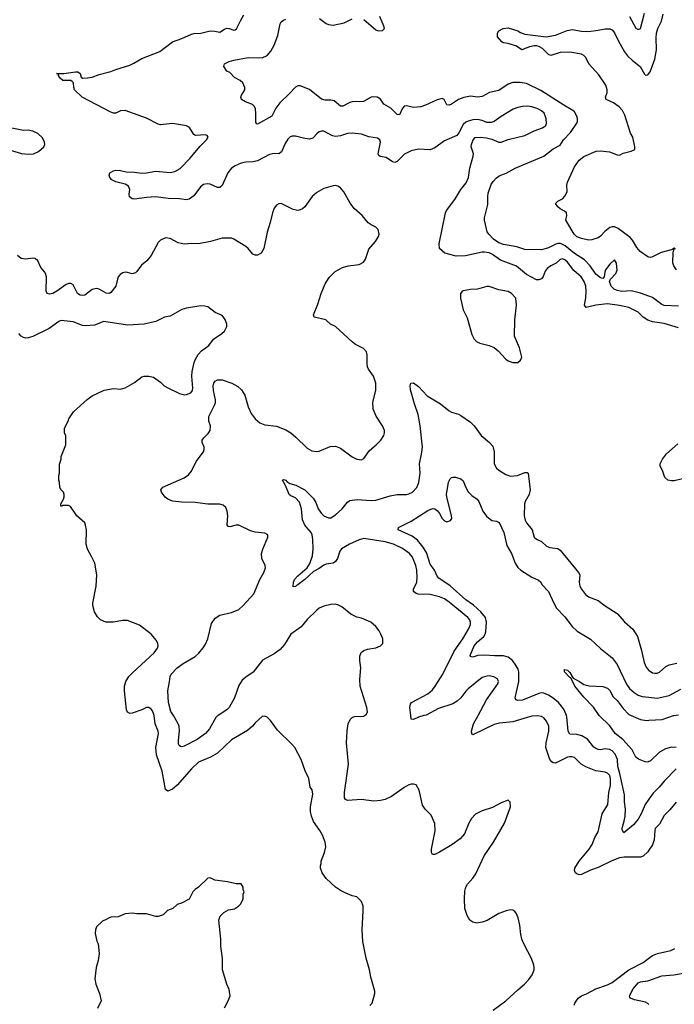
# Model space of a CAD drawing. Header units: inches. Extents: x 1934316 to 2140091, y 524953 to 667329.
# Tile 35 of 256: x 1974678 to 1980215, y 537559 to 545884. Entities that reach past the tile are written whole.
import ezdxf

# ---------------------------------------------------------------- set-up
doc = ezdxf.new("R2010")
doc.units = ezdxf.units.IN
doc.header["$MEASUREMENT"] = 0
for name, color, linetype in [('B9573', 7, 'Continuous'), ('B9574', 7, 'Continuous'), ('B9583', 7, 'Continuous'), ('B9584', 7, 'Continuous')]:
    doc.layers.add(name, color=color, linetype=linetype)

msp = doc.modelspace()

# ---------------------------------------------------------------- linework, layer by layer
at = {"layer": 'B9573', "color": 5}
for points, elevation in [([(1977638, 537550), (1977658, 537570), (1977682, 537650), (1977682, 537670), (1977647.6, 537787.6), (1977637, 537850), (1977609.6, 537950), (1977579.6, 538090), (1977574, 538190), (1977584, 538350), (1977582, 538390), (1977568, 538430), (1977530, 538468), (1977490, 538478), (1977430, 538502), (1977390, 538522), (1977349.4, 538549.4), (1977270, 538622), (1977235.3, 538670), (1977222, 538710), (1977222, 538730), (1977228.7, 538750), (1977228.7, 538770), (1977256.4, 538843.6), (1977268, 538890), (1977262, 538930), (1977239, 538990), (1977217.2, 539030), (1977164, 539104), (1977145.1, 539150), (1977137.6, 539190), (1977137.6, 539230), (1977157, 539337), (1977152, 539372), (1977136, 539396), (1977122.7, 539470), (1977092.1, 539532.1), (1977057.2, 539630), (1977004, 539730), (1976980.2, 539760.2), (1976858, 539878), (1976798, 539958), (1976770, 539988), (1976750, 539995.3), (1976730, 539994), (1976670, 539939), (1976648.2, 539911.8), (1976604.4, 539875.6), (1976470, 539796.3), (1976350, 539681.7), (1976291.7, 539648.3), (1976190, 539606), (1976130, 539551.1), (1976010, 539413), (1975970, 539378.7), (1975930, 539362), (1975910, 539375.3), (1975883.5, 539530), (1975834.2, 539670), (1975829.8, 539730.2), (1975851.1, 539850), (1975847.8, 539870), (1975823, 539930), (1975813.9, 540000)], 340), ([(1976354.5, 540000), (1976336.6, 539983.4), (1976282.8, 539890), (1976250.1, 539849.9), (1976180.3, 539799.7), (1976070, 539740.9), (1976050, 539735.8), (1976038.9, 539738.9), (1976026.8, 539746.8), (1976021.2, 539761.2), (1976019.8, 539790), (1976029.1, 539870.9), (1976027.3, 539910), (1976016.6, 539936.6), (1975977.4, 540000)], 320), ([(1978682.7, 537510), (1978790, 537588.9), (1978890, 537682.3), (1978948, 537730), (1978984.7, 537770), (1979013.3, 537810), (1979029.6, 537850), (1979029.6, 537870), (1979027.6, 537890), (1979005.6, 537945.6), (1978944.2, 538064.2), (1978925.6, 538110), (1978915.6, 538150), (1978907, 538230), (1978894.5, 538290), (1978878, 538330), (1978865.4, 538345.4), (1978850, 538356), (1978830, 538359.5), (1978791.3, 538350), (1978730, 538328), (1978632, 538268), (1978590, 538252.6), (1978545.2, 538245.2), (1978510, 538252.7), (1978486.4, 538270), (1978461.5, 538310), (1978443.2, 538370), (1978439.4, 538450), (1978443.5, 538516.5), (1978450.9, 538550), (1978464.1, 538575.9), (1978510, 538625.3), (1978536.9, 538663.1), (1978606.1, 538813.9), (1978685.1, 538930), (1978779, 539090), (1978828, 539230), (1978827.3, 539267.3), (1978810, 539286), (1978750, 539262), (1978677.5, 539222.5), (1978590, 539194.5), (1978534.2, 539165.8), (1978500.5, 539130), (1978475.5, 539090), (1978438.9, 539001.1), (1978402.5, 538957.5), (1978333.3, 538906.7), (1978230, 538845.1), (1978190, 538826.6), (1978170, 538825.2), (1978162, 538842), (1978161.6, 538870), (1978192.5, 539027.5), (1978188.1, 539088.1), (1978159.4, 539159.4), (1978107, 539210), (1978083.9, 539243.9), (1978055.8, 539370), (1978030, 539414.5), (1978010, 539421.6), (1977990, 539421.3), (1977970, 539414.7), (1977930, 539392.8), (1977822.4, 539317.6), (1977770, 539292.5), (1977730, 539282), (1977670, 539276.5), (1977570, 539289.8), (1977450, 539282), (1977432.4, 539292.4), (1977425.3, 539305.3), (1977424.5, 539350), (1977459.8, 539590), (1977443.1, 539770), (1977447.6, 539872.4), (1977457.4, 539930), (1977472.6, 539967.4), (1977490, 539985.5), (1977510, 539992.7), (1977590, 539996.3), (1977595.1, 540000)], 320), ([(1978097.3, 540000), (1978052, 539988), (1978010, 539968.6), (1977990, 539969.6), (1977986, 540000)], 280), ([(1980000, 538863), (1979990, 538848.2), (1979950, 538812.2), (1979930, 538804.6), (1979790, 538802.3), (1979750, 538796.6), (1979687.3, 538772.7), (1979570, 538714.8), (1979506.2, 538693.8), (1979430, 538656.4), (1979410, 538654.7), (1979390, 538661.6), (1979379.5, 538670), (1979369.6, 538690), (1979373.3, 538710), (1979410.7, 538770), (1979495, 538870), (1979519, 538910), (1979543.7, 538970), (1979570, 539016.4), (1979604.5, 539170), (1979651.1, 539250), (1979659.9, 539350), (1979674.1, 539410), (1979674.9, 539470), (1979670, 539493), (1979650, 539514.2), (1979630, 539522.4), (1979550, 539533.4), (1979466.8, 539566.8), (1979426, 539590), (1979370, 539645.1), (1979351.7, 539651.7), (1979330, 539652.9), (1979310, 539647.8), (1979210, 539599.1), (1979190, 539602.4), (1979178, 539610), (1979162, 539630), (1979128.1, 539731.9), (1979129.8, 539770), (1979154.1, 539870), (1979153.3, 539910), (1979134.5, 539954.5), (1979110, 539980.3), (1979090, 539993.6), (1979059, 539999), (1979010, 539994.3), (1978970, 539985.8), (1978850, 539947), (1978735.4, 539935.4), (1978690, 539925.2), (1978510, 539837.2), (1978500.9, 539850), (1978499.6, 539870), (1978517.3, 539930), (1978555.4, 540000)], 280), ([(1980000, 539294.9), (1979969.2, 539250), (1979935.5, 539170), (1979910, 539124.7), (1979870, 539076.9), (1979788, 539010), (1979773.6, 539033.6), (1979772.7, 539050), (1979791.3, 539108.7), (1979798.3, 539150), (1979801, 539210), (1979793.3, 539270), (1979792.5, 539330), (1979755, 539510), (1979738.1, 539570), (1979734, 539630), (1979715.3, 539675.3), (1979690, 539702.3), (1979670, 539713.7), (1979630, 539718.7), (1979590, 539710.8), (1979570, 539712.9), (1979550, 539722), (1979534.8, 539734.8), (1979481.1, 539801.1), (1979432.6, 539830), (1979390, 539841), (1979330, 539843), (1979318.2, 539870), (1979306, 539990), (1979302, 540000)], 260), ([(1980000, 539611.5), (1979990, 539607.8), (1979968.3, 539608.3), (1979911.7, 539631.7), (1979890, 539649), (1979858.7, 539710), (1979779, 539799), (1979715.8, 539850), (1979670, 539914.5), (1979580.1, 540000)], 240), ([(1979850.5, 540000), (1979930, 539967.2), (1979979.1, 539959.1), (1980000, 539960.6)], 240), ([(1976409, 537530), (1976442, 537590), (1976458, 537630), (1976450, 537686), (1976429, 537730), (1976394, 537850), (1976393.6, 537946.4), (1976379, 538050), (1976379, 538110), (1976362, 538270), (1976374.6, 538305.4), (1976403.1, 538336.9), (1976443.1, 538356.9), (1976493.6, 538366.4), (1976528, 538390), (1976548, 538410), (1976568, 538450), (1976568.7, 538490), (1976575.3, 538510), (1976568, 538530), (1976568, 538550), (1976550, 538578), (1976510, 538578), (1976434.6, 538594.6), (1976329.1, 538609.1), (1976290, 538628), (1976270, 538626), (1976190.7, 538549.3), (1976162, 538530), (1976142, 538510), (1976110, 538448), (1976045.4, 538414.6), (1976010, 538402), (1975972, 538370), (1975927.7, 538352.3), (1975890, 538315.3), (1975850, 538302), (1975830, 538302), (1975750, 538324), (1975670, 538324), (1975630, 538329), (1975570, 538324), (1975510, 538299), (1975450, 538295.3), (1975430, 538288.7), (1975410, 538275.3), (1975376.9, 538263.1), (1975326.4, 538213.6), (1975318, 538190), (1975316.9, 538156.9), (1975330, 538094), (1975341, 538070), (1975350.8, 537990), (1975340.7, 537930), (1975324, 537870), (1975313.7, 537773.7), (1975323, 537730), (1975353, 537650), (1975366.8, 537590), (1975336.8, 537523.2)], 360), ([(1979368.6, 537551.4), (1979372.6, 537570), (1979400.4, 537610), (1979428.9, 537631.1), (1979472.2, 537647.8), (1979550, 537690.8), (1979650, 537725.4), (1979690, 537744.8), (1979829, 537851), (1979950, 537912.1), (1980000, 537949.4)], 280), ([(1980000, 537557.6), (1979990, 537566.9), (1979970, 537577.2), (1979877, 537597), (1979844, 537610), (1979839.3, 537619.3), (1979837, 537630), (1979867.3, 537690), (1979910, 537741.7), (1979930, 537749), (1979990, 537757.8), (1980000, 537761.4)], 260)]:
    msp.add_lwpolyline(points, dxfattribs=dict(at, elevation=elevation))
at = {"layer": 'B9574', "color": 5}
for points, elevation in [([(1980000, 543340.9), (1979990, 543344.4), (1979950.6, 543370.6), (1979910, 543411.6), (1979829.9, 543449.9), (1979750, 543469.3), (1979650, 543482.2), (1979550, 543470.7), (1979469.3, 543450), (1979456.3, 543470), (1979466.4, 543533.6), (1979468.6, 543590), (1979466.5, 543630), (1979453.4, 543670), (1979426.5, 543710), (1979364.9, 543764.9), (1979310, 543835), (1979290, 543854.2), (1979270, 543862.2), (1979250, 543857.2), (1979214.4, 543825.6), (1979170, 543802.4), (1979140.1, 543779.9), (1979122.5, 543757.5), (1979105.9, 543714.1), (1979090, 543693.7), (1979070, 543685.5), (1979050, 543686.2), (1978963.1, 543730), (1978879.3, 543799.3), (1978743.5, 543850), (1978678.1, 543898.1), (1978650, 543913), (1978610, 543920.2), (1978590, 543919.1), (1978448.7, 543888.7), (1978370, 543885.3), (1978273.2, 543910), (1978229.5, 543950), (1978225.1, 543990), (1978278.9, 544250), (1978286.9, 544270), (1978357.2, 544362.8), (1978408.4, 544450), (1978453.9, 544506.1), (1978474.8, 544550), (1978486, 544630), (1978514.3, 544730), (1978515.6, 544750), (1978497.4, 544810), (1978498, 544830), (1978512, 544870), (1978530, 544888), (1978572.3, 544892.3), (1978625.1, 544885.1), (1978670, 544873.4), (1978730, 544850.2), (1978750, 544850.2), (1978810, 544871.1), (1978950, 544905.8), (1979030, 544944.4), (1979100.9, 544970), (1979127.6, 544990), (1979134.5, 545005.5), (1979130.7, 545050), (1979112.7, 545092.7), (1979090, 545114.2), (1979059.6, 545130), (1979010, 545146.3), (1978970, 545152.4), (1978930, 545150.8), (1978890, 545142.8), (1978852.9, 545127.1), (1978750, 545066.2), (1978690, 545024.4), (1978664.9, 545015), (1978630, 545016.1), (1978590, 545031.6), (1978550, 545040.3), (1978510, 545038.2), (1978470, 545027.8), (1978450, 545017.6), (1978430, 544998.3), (1978393.4, 544926.6), (1978374.2, 544905.8), (1978270, 544860.4), (1978190, 544799.7), (1978150, 544783.5), (1978050, 544788.5), (1977990, 544775.1), (1977933.1, 544746.9), (1977870, 544686.3), (1977850, 544676.9), (1977830, 544683.1), (1977778.5, 544718.5), (1977727.3, 544727.3), (1977715.3, 544735.3), (1977709.7, 544750), (1977729.4, 544850), (1977724, 544870), (1977703.2, 544883.2), (1977630, 544894.3), (1977570, 544916), (1977490, 544924.4), (1977450, 544921), (1977390, 544901.4), (1977350, 544896.8), (1977323.3, 544903.3), (1977250, 544942.6), (1977230, 544942), (1977210, 544935.1), (1977190, 544920.7), (1977156.2, 544883.8), (1977130, 544875.1), (1977090, 544878.5), (1977010, 544898.7), (1976981.1, 544898.9), (1976966, 544894), (1976944.7, 544875.3), (1976922.4, 544837.6), (1976892.5, 544767.5), (1976870.2, 544749.8), (1976830, 544753.5), (1976790, 544744.8), (1976690, 544692.2), (1976650, 544682.9), (1976590, 544679.8), (1976550, 544672.3), (1976501.3, 544650), (1976470.3, 544630), (1976437.7, 544590), (1976390, 544483.7), (1976370, 544464.2), (1976350, 544466.6), (1976290, 544494.6), (1976263.4, 544496.6), (1976233.4, 544490), (1976207.6, 544470), (1976150, 544396.3), (1976112.3, 544367.7), (1976090, 544361.7), (1976029.8, 544369.8), (1975933.8, 544373.8), (1975830, 544387.2), (1975750, 544382.2), (1975647.8, 544367.8), (1975628.7, 544370), (1975607.8, 544387.8), (1975604.2, 544410), (1975608.3, 544450), (1975597.3, 544477.3), (1975570, 544495.1), (1975490, 544514.3), (1975458, 544530), (1975441.2, 544550), (1975434, 544570), (1975439, 544590), (1975470, 544607.3), (1975490, 544612), (1975530, 544610.3), (1975578.5, 544598.6), (1975650, 544595.5), (1975710, 544587.2), (1975750, 544589.2), (1975830, 544603.5), (1975950, 544592.7), (1975990, 544599.7), (1976034.9, 544625.1), (1976117.4, 544710), (1976204.1, 544815.9), (1976258, 544870), (1976271.8, 544890), (1976264.5, 544904.5), (1976250, 544911.3), (1976164.9, 544904.9), (1976150, 544912.7), (1976112.8, 544972.8), (1976087.8, 544987.8), (1975970, 545007.4), (1975870, 544996.1), (1975850, 545000.8), (1975750, 545052.8), (1975570, 545115.6), (1975530, 545112.6), (1975490, 545093.3), (1975470, 545094.3), (1975450, 545101.7), (1975206, 545230), (1975142.7, 545290), (1975134.5, 545310), (1975131.8, 545350), (1975121.7, 545361.7), (1975109.6, 545369.6), (1975042.7, 545370), (1975020.9, 545390), (1975007.3, 545412.7), (1975007.3, 545427.3), (1974988.7, 545430), (1975050, 545430.5), (1975150, 545444.9), (1975170, 545444), (1975190.4, 545430.4), (1975198.8, 545398.8), (1975210.6, 545390.6), (1975250, 545392), (1975290, 545399.5), (1975350, 545421.5), (1975450, 545445.5), (1975490, 545463.1), (1975610, 545500.3), (1975644, 545516), (1975710, 545557), (1975864.5, 545615.5), (1975970, 545696.5), (1976050, 545724.9), (1976130, 545761.7), (1976150, 545767.6), (1976210, 545770.4), (1976290, 545788.9), (1976327.7, 545787.8), (1976370, 545778), (1976410, 545804.2), (1976430, 545811.8), (1976450.9, 545810.9), (1976490, 545794.9), (1976501.7, 545798.3), (1976512.8, 545807.2), (1976544.8, 545875.2), (1976574.7, 545925.3)], 280), ([(1980000, 543545.9), (1979930, 543572.8), (1979850, 543591.2), (1979770, 543586), (1979730, 543593.7), (1979704.6, 543604.6), (1979679.8, 543630), (1979666, 543670), (1979675.1, 543690), (1979720.7, 543739.3), (1979732.4, 543767.6), (1979724.8, 543824.8), (1979710, 543854), (1979670, 543816.2), (1979634, 543770), (1979626, 543750), (1979622, 543710), (1979610, 543696), (1979590, 543702), (1979550, 543734.2), (1979502.5, 543802.5), (1979454, 543854), (1979370, 543907.1), (1979291.3, 543971.3), (1979251.3, 543991.3), (1979230, 543992.8), (1979212.2, 543987.8), (1979150, 543956.5), (1979090, 543937.7), (1978950, 543941.1), (1978883.4, 543963.4), (1978770, 543982.9), (1978730, 543997.3), (1978685.3, 544030), (1978645.1, 544070), (1978632.8, 544090), (1978609.8, 544189.8), (1978609.7, 544210), (1978636.9, 544323.1), (1978636.4, 544390), (1978641.6, 544418.4), (1978665.7, 544490), (1978682.7, 544517.3), (1978710, 544547), (1978734.7, 544565.3), (1978793.3, 544586.7), (1978869.8, 544630.2), (1979109.8, 544730.2), (1979190, 544791.8), (1979250, 544824.2), (1979278, 544870), (1979335.3, 544930), (1979389.7, 545010), (1979395.2, 545024.8), (1979396.8, 545050), (1979390.8, 545070), (1979370, 545105.1), (1979357.3, 545117.3), (1979280.7, 545160.7), (1979084.9, 545284.9), (1978963.6, 545343.6), (1978910, 545354.7), (1978850, 545353.6), (1978810, 545338.7), (1978730, 545286.9), (1978650.4, 545269.6), (1978590, 545236.3), (1978550, 545228.3), (1978490, 545238.5), (1978433.1, 545226.9), (1978390, 545209.7), (1978330, 545169.6), (1978310, 545162), (1978290, 545165.2), (1978269.4, 545209.4), (1978250, 545217), (1978210, 545206), (1978110, 545160.5), (1978070, 545148.5), (1978010, 545142.7), (1977950, 545156.3), (1977930, 545153.6), (1977912.4, 545130), (1977890, 545079.3), (1977870, 545082.9), (1977815.8, 545135.8), (1977757.4, 545170), (1977730, 545213), (1977701.2, 545230), (1977670, 545232.4), (1977650, 545228.6), (1977586.3, 545193.7), (1977489.3, 545190.7), (1977470, 545185.1), (1977410, 545153.7), (1977390, 545153), (1977339.1, 545199.1), (1977310, 545204.7), (1977262.9, 545202.9), (1977231.1, 545211.1), (1977130, 545294.5), (1977050, 545326), (1977030, 545326), (1977010, 545312.7), (1976960.5, 545259.5), (1976877.9, 545182.1), (1976843.9, 545136.1), (1976810, 545069.7), (1976690, 545001.2), (1976682.7, 545002.7), (1976674, 545014), (1976676.2, 545090), (1976671.8, 545130), (1976664.5, 545150), (1976647, 545167), (1976588.7, 545190), (1976554, 545210), (1976549, 545230), (1976553.6, 545246.4), (1976582, 545290), (1976582, 545310), (1976564, 545350), (1976542, 545370), (1976496, 545396), (1976456.6, 545436.6), (1976428.7, 545450), (1976404, 545490), (1976408.7, 545510), (1976448.7, 545530), (1976490, 545541.1), (1976610, 545565.7), (1976730, 545563), (1976770, 545580.7), (1976802, 545618), (1976829.7, 545670.4), (1976861.6, 545750), (1976882, 545850), (1976890, 545867.3), (1976910, 545881.7), (1976930, 545887.8)], 260), ([(1977213.5, 545893.5), (1977270, 545853.4), (1977290, 545844.9), (1977330, 545839.1), (1977421.2, 545858.8), (1977490, 545893)], 260), ([(1977590, 545885.5), (1977690, 545798.7), (1977710, 545790.4), (1977747.7, 545792.3), (1977762.9, 545810), (1977758.9, 545830), (1977723, 545910)], 260), ([(1979836.9, 545910), (1979890, 545814), (1979910, 545800.7), (1979930, 545811), (1979961.7, 545938.3)], 260), ([(1980000, 543876.8), (1979990, 543879.5), (1979925.2, 543925.2), (1979898.5, 543958.5), (1979861.4, 544021.4), (1979842.3, 544042.3), (1979739.3, 544119.3), (1979710, 544132.7), (1979690, 544134.2), (1979670, 544127.4), (1979625.7, 544094.3), (1979590, 544053.3), (1979570, 544039.6), (1979516, 544024), (1979490, 544021.3), (1979430, 544034.3), (1979390, 544049.7), (1979368, 544070), (1979298, 544190), (1979306, 544230), (1979304, 544250), (1979286.8, 544266.8), (1979250, 544286), (1979230, 544302.7), (1979209.5, 544330.5), (1979228.7, 544350), (1979270, 544371), (1979290, 544391.3), (1979309.2, 544430), (1979305.6, 544485.6), (1979311.6, 544510), (1979355.6, 544610), (1979370, 544639.3), (1979410, 544695.5), (1979450, 544726.4), (1979552.8, 544772.8), (1979594.6, 544774.6), (1979665.8, 544765.8), (1979730, 544740.7), (1979750, 544738.8), (1979783, 544757), (1979850, 544771.7), (1979875.9, 544784.1), (1979880.5, 544790), (1979881.5, 544810), (1979863.6, 544890), (1979844, 544924), (1979797.3, 545077.4), (1979776.2, 545116.2), (1979748.4, 545148.4), (1979700.6, 545180.6), (1979637, 545210), (1979633, 545230), (1979645.7, 545270), (1979647.3, 545290), (1979635.4, 545330), (1979577.5, 545417.5), (1979493, 545510), (1979465.1, 545565.1), (1979450, 545582.9), (1979430, 545593.3), (1979330, 545611.2), (1979250, 545605.8), (1979170, 545583), (1979150, 545589.6), (1979100.1, 545640.1), (1979070, 545659), (1979050, 545664), (1979030, 545664), (1978990, 545654), (1978926, 545630), (1978880.2, 545660.2), (1978810, 545684), (1978766, 545690), (1978756.4, 545696.4), (1978720.4, 545740.4), (1978718, 545770), (1978730, 545791.3), (1978766, 545810), (1978810, 545814.8), (1978890, 545790.7), (1978914.9, 545774.9), (1978950, 545762.8), (1979130, 545739.3), (1979210, 545754.4), (1979307.1, 545792.9), (1979350, 545801.3), (1979430, 545786.7), (1979490, 545784.4), (1979570, 545794.6), (1979630, 545807.6), (1979670, 545806.5), (1979690, 545797.8), (1979710, 545772.2), (1979742, 545702), (1979793.5, 545613.5), (1979819.1, 545579.1), (1979860, 545540), (1979927, 545490), (1979962.6, 545422.6), (1979970, 545416.3), (1979990, 545418), (1980000, 545430.4)], 240), ([(1974590, 544783.1), (1974693.9, 544753.9), (1974750, 544747.1), (1974794, 544750), (1974837, 544770), (1974882, 544810), (1974889.5, 544830), (1974887.3, 544850), (1974870, 544886), (1974830, 544922.9), (1974790, 544942.4), (1974750, 544949.6), (1974710, 544948.4), (1974610, 544967.7)], 320), ([(1975977.4, 540000), (1975955.5, 540035.5), (1975935.9, 540110), (1975929.8, 540210), (1975945.8, 540285.8), (1975949.7, 540330), (1975958.9, 540350), (1976010, 540403.6), (1976060.4, 540439.6), (1976160.8, 540499.2), (1976192.2, 540527.8), (1976230, 540574.3), (1976250, 540605.3), (1976269.1, 540650), (1976299.8, 540780.2), (1976330, 540823.1), (1976370, 540849.1), (1976470, 540871), (1976530, 540898.6), (1976568.7, 540930), (1976659.3, 541030), (1976709.2, 541150.8), (1976742.7, 541210), (1976757.3, 541250), (1976754, 541270), (1976725.1, 541330), (1976723.9, 541370), (1976733.4, 541406.6), (1976775.6, 541510), (1976776, 541530), (1976750, 541542.4), (1976670, 541550.8), (1976630, 541561.4), (1976530, 541611.3), (1976508.8, 541611.2), (1976456.5, 541596.5), (1976440.7, 541600.7), (1976432.9, 541612.9), (1976439.7, 541690), (1976434, 541730), (1976421, 541761), (1976399.8, 541779.8), (1976367.1, 541787.1), (1976270, 541787.7), (1976163.2, 541803.2), (1976050, 541804.3), (1975970, 541812.2), (1975930, 541829.2), (1975908.1, 541848.1), (1975878.3, 541890), (1975871.6, 541910), (1975888.6, 541931.4), (1976070, 542012.2), (1976105.2, 542034.8), (1976130, 542068.5), (1976171.1, 542148.9), (1976231.1, 542230), (1976238.9, 542250), (1976238, 542270), (1976221.6, 542310), (1976221.6, 542330), (1976234, 542350), (1976273.2, 542386.8), (1976288.7, 542411.3), (1976290.8, 542450), (1976278.7, 542490), (1976277.2, 542530), (1976329, 542630), (1976333.4, 542646.6), (1976334.2, 542670), (1976317.7, 542750), (1976314.9, 542790), (1976319.1, 542810), (1976330, 542827.8), (1976350, 542840.2), (1976390, 542840.7), (1976471.5, 542811.5), (1976522.9, 542782.9), (1976555.1, 542755.1), (1976583.2, 542710), (1976610.2, 542610), (1976635.5, 542555.5), (1976670.3, 542510), (1976710, 542476.5), (1976750, 542460.3), (1976850, 542447.6), (1976930, 542416), (1976970.4, 542390), (1977013.9, 542353.9), (1977110, 542261.3), (1977150, 542240.3), (1977190, 542233.7), (1977210, 542235.8), (1977303.7, 542276.3), (1977350, 542278.9), (1977390, 542262), (1977490, 542187), (1977530, 542168.5), (1977570, 542163.1), (1977590, 542173), (1977636.8, 542243.2), (1977692.8, 542290), (1977732.3, 542330), (1977758.8, 542370), (1977764.1, 542390), (1977762.2, 542410), (1977745.8, 542450), (1977691.8, 542531.8), (1977667.9, 542590), (1977664.5, 542650), (1977688.9, 542750), (1977690.6, 542810), (1977670, 542869.6), (1977628.7, 542930), (1977619.8, 542950), (1977615.7, 542975.7), (1977617.8, 543050), (1977610, 543077), (1977584.8, 543104.8), (1977519.4, 543139.4), (1977490, 543160.3), (1977350, 543290.6), (1977306.3, 543310), (1977266.1, 543346.1), (1977168, 543368), (1977162, 543390), (1977200.6, 543479.4), (1977228.6, 543570), (1977262, 543650), (1977296.6, 543703.4), (1977345.9, 543754.1), (1977409.3, 543790), (1977456.6, 543803.4), (1977550, 543815.6), (1977586.3, 543833.7), (1977601.6, 543858.4), (1977630, 543943), (1977686.3, 544010), (1977712.6, 544050), (1977717.7, 544070), (1977710.8, 544110.8), (1977690.9, 544130.9), (1977650, 544149.6), (1977626.5, 544166.5), (1977574.7, 544230), (1977507.8, 544287.8), (1977474.1, 544334.1), (1977418.7, 544430), (1977390, 544464), (1977370, 544477.2), (1977350, 544481.7), (1977330, 544479.1), (1977250, 544456.8), (1977190, 544424.4), (1977152.9, 544390), (1977090, 544303.5), (1977070, 544285.7), (1977050, 544276), (1977030, 544272.1), (1976990, 544280.9), (1976890, 544330.9), (1976870, 544328.3), (1976850, 544316.9), (1976830.2, 544289.8), (1976815.8, 544250), (1976797.4, 544170), (1976771.4, 544088.6), (1976742.3, 543950), (1976719.3, 543910), (1976690, 543892.5), (1976670, 543892.3), (1976650, 543901.5), (1976610, 543949.8), (1976590, 543965.4), (1976490, 544029.1), (1976470, 544036.9), (1976390, 544038.5), (1976291.8, 544008.2), (1976190, 543988.7), (1976130, 543991.9), (1976070, 543985.7), (1976017.3, 543997.3), (1975950, 544034.8), (1975910, 544039.3), (1975870, 544020.4), (1975850, 544001.1), (1975790, 543889.8), (1975753.3, 543846.7), (1975708.9, 543810), (1975670, 543754.7), (1975656.9, 543743.1), (1975630, 543735), (1975590, 543747.4), (1975570, 543748.6), (1975550, 543744.4), (1975527.2, 543730), (1975511.7, 543710), (1975504, 543690), (1975491.8, 543630), (1975450, 543578), (1975436.3, 543570), (1975410, 543571.9), (1975350, 543607.1), (1975328.7, 543611.3), (1975290, 543602.9), (1975230, 543555.1), (1975210, 543551.1), (1975190, 543555.4), (1975167.6, 543570), (1975130, 543642.7), (1975110, 543653.6), (1975090, 543653.3), (1975070, 543645.1), (1974991.2, 543588.8), (1974957.3, 543570), (1974930, 543564.7), (1974910, 543569.5), (1974902.9, 543590), (1974903.5, 543710), (1974899.7, 543730), (1974889.6, 543750), (1974856.3, 543790), (1974830, 543845.2), (1974810, 543866.6), (1974790, 543869.5), (1974730, 543858.7), (1974690, 543866.3), (1974658.7, 543890)], 320), ([(1975813.9, 540000), (1975812.6, 540010), (1975800.1, 540040.1), (1975790, 540056), (1975770, 540069.3), (1975750, 540069.4), (1975710.4, 540049.6), (1975630, 540020.9), (1975610, 540017.2), (1975589.5, 540029.5), (1975582, 540050), (1975564.2, 540210), (1975564.2, 540250), (1975575.1, 540290), (1975601.6, 540330), (1975634.7, 540365.3), (1975816.2, 540530), (1975842, 540570), (1975849.3, 540590), (1975846, 540610), (1975835.9, 540635.9), (1975789.5, 540689.5), (1975690, 540764), (1975590, 540804), (1975550, 540804), (1975469.1, 540789.1), (1975406, 540790), (1975362, 540810), (1975336.5, 540836.5), (1975310, 540878), (1975297.2, 540930), (1975297.2, 540950), (1975325.4, 541094.6), (1975329.6, 541190), (1975312.3, 541290), (1975286.3, 541346.3), (1975250, 541408), (1975239, 541450), (1975244, 541570), (1975235.3, 541610), (1975228, 541630), (1975162, 541690), (1975108.4, 541768.4), (1975090, 541778), (1975042, 541778), (1975034, 541770), (1975026, 541770), (1975026, 541790), (1975048.7, 541830), (1975055.3, 541850), (1975055.3, 541870), (1975048, 541890), (1975028, 541910), (1975018, 541930), (1975015.3, 541970), (1975009, 541990), (1975009, 542030), (1975015.3, 542050), (1975014.6, 542125.4), (1975028.7, 542170), (1975028.7, 542190), (1975068.7, 542290), (1975067.3, 542367.3), (1975058, 542390), (1975058, 542430), (1975088.9, 542491.1), (1975094, 542510), (1975134, 542570), (1975247.7, 542672.3), (1975290, 542702.8), (1975390.9, 542750.9), (1975470, 542766), (1975530, 542761), (1975570, 542771), (1975650, 542818), (1975710, 542864.7), (1975730, 542871.3), (1975770, 542871.3), (1975810, 542861), (1975870, 542821), (1975901, 542790), (1975930.5, 542770.5), (1976030, 542724), (1976070, 542713.4), (1976090, 542715.5), (1976125.2, 542730), (1976138.4, 542750), (1976143, 542770), (1976134.8, 542870), (1976136, 542910), (1976153.9, 542986.1), (1976165.3, 543014.7), (1976187.3, 543052.8), (1976215.4, 543084.6), (1976277.2, 543130), (1976318, 543182), (1976388, 543230), (1976410, 543252), (1976428.7, 543290), (1976428.7, 543310), (1976415.3, 543350), (1976390, 543382), (1976330, 543408.7), (1976270, 543455.3), (1976243.1, 543463.1), (1976210, 543464), (1976090, 543444), (1976050, 543432.7), (1975950, 543379), (1975902, 543370), (1975830, 543332.7), (1975730, 543309.4), (1975590, 543302.7), (1975390, 543331.6), (1975310, 543303), (1975235.3, 543295.3), (1975210, 543299.5), (1975130, 543329.5), (1975030, 543340.7), (1975010, 543334), (1974925.8, 543274.2), (1974790, 543206.9), (1974750, 543194.3), (1974730, 543193), (1974710, 543198), (1974689.8, 543209.8), (1974669.8, 543229.8)], 340), ([(1977986, 540000), (1977976.9, 540070), (1977982.4, 540097.6), (1977992, 540110), (1978130, 540185), (1978170, 540219.2), (1978193, 540250), (1978256.5, 540350), (1978353.6, 540546.4), (1978425.8, 540650), (1978475, 540730), (1978489.8, 540770), (1978490.7, 540790), (1978484.8, 540810), (1978467.6, 540830), (1978310, 540960.6), (1978270, 540987.8), (1978230, 541003.6), (1978150, 541023.2), (1978047.9, 541027.9), (1978030, 541033.3), (1978010, 541048.5), (1978007.8, 541070), (1978037.5, 541130), (1978040.8, 541170), (1978036.8, 541230), (1978028.8, 541268.8), (1977999.3, 541339.3), (1977973.5, 541370), (1977914.5, 541414.5), (1977840.5, 541450), (1977769.4, 541470), (1977590, 541496.9), (1977550, 541487.5), (1977468, 541450), (1977400.7, 541410), (1977386.2, 541390), (1977365.2, 541330), (1977350, 541304.6), (1977330, 541290.7), (1977270, 541281.9), (1977250, 541272.8), (1977210, 541243.6), (1977161.6, 541218.4), (1977090, 541151.2), (1977030, 541106), (1977018.2, 541101.8), (1977010, 541092), (1976990, 541089.4), (1976993.3, 541130), (1977001.7, 541150), (1977030, 541182), (1977109.7, 541250), (1977132.9, 541287.1), (1977153.8, 541350), (1977159.1, 541410), (1977157.9, 541490), (1977151.7, 541530), (1977143, 541550), (1977089.3, 541610), (1977070, 541656.3), (1977061.3, 541750), (1977044.8, 541804.8), (1977010, 541842.5), (1976970, 541858.3), (1976956.3, 541870), (1976925.9, 541945.9), (1976899.5, 541990), (1976910, 541997.6), (1976930, 541990.3), (1976938.7, 541978.7), (1976963.2, 541963.2), (1977012.4, 541950), (1977090, 541908), (1977158.7, 541838.7), (1977182.3, 541802.3), (1977203.2, 541750), (1977230, 541710.3), (1977250.3, 541690), (1977290, 541671.3), (1977310, 541672.3), (1977350, 541696.9), (1977405.8, 541750), (1977450, 541805.3), (1977470, 541818), (1977533.4, 541826.6), (1977650, 541820.3), (1977690, 541822.3), (1977810, 541858.9), (1977870, 541868.9), (1977950, 541869.3), (1977970, 541874.2), (1977998.9, 541890), (1978037.3, 541930), (1978054.2, 541970), (1978066.2, 542050), (1978060.3, 542130), (1978077.6, 542210), (1978084.5, 542270), (1978064.2, 542450), (1978047, 542547), (1978016.3, 542636.3), (1977984.2, 542755.8), (1977980.7, 542790), (1977986.6, 542810), (1978010, 542814.9), (1978050, 542783.8), (1978123.5, 542703.5), (1978236.7, 542636.7), (1978310, 542576.3), (1978330, 542565.5), (1978390, 542548.2), (1978410, 542537.1), (1978490, 542481.3), (1978523.1, 542450), (1978580.4, 542370), (1978652.7, 542310), (1978678.9, 542278.9), (1978691.5, 542231.5), (1978691.7, 542130), (1978710, 542093), (1978730, 542075.3), (1978790, 542040.3), (1978830, 542026), (1978888.5, 542031.6), (1978950, 542055.5), (1978970, 542057.3), (1978978.8, 542050), (1978995.3, 541910), (1978985.7, 541870), (1978953.4, 541810), (1978947.2, 541790), (1978945.2, 541690), (1978953.9, 541653.9), (1978965.2, 541630), (1979011.5, 541570), (1979030.2, 541510.2), (1979050, 541492.2), (1979090, 541472.2), (1979133.3, 541433.3), (1979162.7, 541422.7), (1979230, 541413.8), (1979250, 541399.5), (1979404.9, 541210), (1979414.4, 541190), (1979410.2, 541130), (1979416.1, 541096.1), (1979429.4, 541069.4), (1979464.3, 541024.3), (1979490, 541005.3), (1979570, 540974.4), (1979628.5, 540928.5), (1979730, 540864.9), (1979794.1, 540794.1), (1979863.7, 540730), (1979902.7, 540670), (1979938.5, 540550), (1979959.7, 540450), (1979977.7, 540410), (1980000, 540382.8)], 280), ([(1979302, 540000), (1979282, 540050), (1979261.3, 540081.3), (1979234, 540110), (1979190, 540147.4), (1979150, 540173.5), (1979110, 540189.8), (1979088.2, 540191.8), (1979070, 540188.5), (1978930, 540132), (1978890, 540128.7), (1978874.9, 540134.9), (1978868.4, 540150), (1978899.5, 540290), (1978898.7, 540370), (1978892.7, 540392.7), (1978870, 540436.4), (1978845.4, 540465.4), (1978810, 540494), (1978770, 540506.2), (1978694.2, 540505.8), (1978610, 540512.2), (1978552.7, 540507.3), (1978510, 540494.7), (1978490, 540499), (1978486.9, 540510), (1978521.6, 540590), (1978550, 540623.6), (1978602.3, 540670), (1978616.1, 540690), (1978621.5, 540710), (1978626.9, 540790), (1978618.8, 540830), (1978578.2, 540878.2), (1978515.6, 540935.6), (1978450, 540978), (1978318.7, 541098.7), (1978222.6, 541162.6), (1978210, 541179.5), (1978186.2, 541230), (1978150, 541281.1), (1978118.2, 541378.2), (1978088.8, 541428.8), (1978042.8, 541482.8), (1977996.9, 541516.9), (1977879, 541570), (1977882, 541590), (1977990, 541644.9), (1978130, 541733.7), (1978170, 541750.3), (1978190, 541748), (1978211.5, 541731.6), (1978228.2, 541710), (1978250, 541666.8), (1978270, 541646.8), (1978290, 541638.8), (1978322, 541650), (1978332.1, 541667.9), (1978329.4, 541690.6), (1978289.8, 541850), (1978288.7, 541868.7), (1978304.9, 541975.1), (1978318, 542002), (1978330, 542014), (1978342.5, 542017.5), (1978363.7, 542016.3), (1978410, 542003), (1978430, 541986), (1978450.3, 541930.3), (1978472, 541892), (1978501.3, 541861.3), (1978547.7, 541830), (1978562.4, 541810), (1978595.3, 541730), (1978626.8, 541686.8), (1978670, 541650.3), (1978710, 541643.7), (1978733.1, 541633.1), (1978771.5, 541550), (1978798.6, 541438.6), (1978836.5, 541370), (1978868.3, 541288.3), (1978890, 541252.7), (1978915.5, 541230), (1979010, 541171.8), (1979066.3, 541146.3), (1979085.5, 541130), (1979095.5, 541110), (1979150, 541050.7), (1979194.6, 540950), (1979219.6, 540910), (1979290, 540835.8), (1979350, 540752.7), (1979393.7, 540713.7), (1979506.7, 540646.7), (1979590, 540568.4), (1979690, 540488.5), (1979731.7, 540431.7), (1979810, 540267), (1979836.5, 540230), (1979874.5, 540194.5), (1979910, 540172.6), (1979942, 540162), (1980000, 540155.8)], 260), ([(1977595.1, 540000), (1977609.6, 540010.4), (1977619.5, 540030), (1977613, 540070), (1977557.7, 540250), (1977555.2, 540304.8), (1977563.3, 540403.3), (1977555.5, 540464.5), (1977556, 540504), (1977566.3, 540533.7), (1977589.3, 540550.7), (1977618.6, 540561.4), (1977690, 540574.8), (1977729.3, 540590.7), (1977748.7, 540610), (1977749, 540650), (1977733.2, 540690), (1977718, 540718), (1977690, 540754), (1977648, 540790), (1977570, 540824), (1977530, 540834), (1977478.6, 540858.6), (1977401.5, 540921.5), (1977370, 540938), (1977350, 540942.9), (1977310, 540940.5), (1977250, 540925.4), (1977210, 540908), (1977190, 540893.3), (1977110, 540812.8), (1977057.4, 540750), (1976970.2, 540689.8), (1976918.5, 540601.5), (1976880.7, 540559.3), (1976830, 540522), (1976731.2, 540468.8), (1976653.3, 540366.7), (1976590, 540325.6), (1976560.4, 540299.6), (1976530, 540255.1), (1976493.8, 540150), (1976449, 540070), (1976430, 540048.5), (1976357.4, 540002.6), (1976354.5, 540000)], 320), ([(1979580.1, 540000), (1979530.8, 540070.8), (1979450, 540155.1), (1979374.7, 540250), (1979340.4, 540320.4), (1979330, 540323.7), (1979285.2, 540370), (1979286, 540390), (1979310, 540386), (1979330, 540366), (1979358, 540318), (1979414, 540290), (1979450, 540263.8), (1979493.5, 540253.5), (1979610, 540247.2), (1979650, 540233.4), (1979670, 540212.4), (1979698.6, 540158.6), (1979730, 540128.7), (1979781.4, 540061.4), (1979828.9, 540008.9), (1979850.5, 540000)], 240), ([(1978555.4, 540000), (1978627.5, 540132.5), (1978722.4, 540270), (1978727.6, 540290), (1978719.5, 540310), (1978688.4, 540328.4), (1978650, 540336), (1978630, 540334.7), (1978590, 540322), (1978470, 540228), (1978450, 540207.8), (1978407.7, 540150), (1978377.5, 540122.5), (1978341.2, 540098.8), (1978220.6, 540059.4), (1978115.3, 540004.7), (1978097.3, 540000)], 280)]:
    msp.add_lwpolyline(points, dxfattribs=dict(at, elevation=elevation))
at = {"layer": 'B9574', "color": 5, "elevation": 320}
msp.add_lwpolyline([(1978650, 543627.8), (1978630, 543627.8), (1978550, 543606.6), (1978490, 543604), (1978429.2, 543590.8), (1978417.4, 543582.6), (1978407.4, 543570), (1978405.2, 543530), (1978430, 543431), (1978463.8, 543363.8), (1978501.6, 543221.6), (1978522.8, 543182.8), (1978542.8, 543162.8), (1978569, 543149), (1978650, 543130.3), (1978692.1, 543112.1), (1978724.8, 543084.8), (1978790, 543014.4), (1978810, 543000.4), (1978850, 542984.9), (1978890, 542986), (1978914.5, 543005.5), (1978926, 543030), (1978906, 543110), (1978863.7, 543210), (1978866.3, 543346.3), (1978879.3, 543470), (1978875.1, 543530), (1978838.4, 543570), (1978810, 543587.3), (1978730, 543601.6)], close=True, dxfattribs=at)
at = {"layer": 'B9583', "color": 5}
for points, elevation in [([(1980000, 539960.6), (1980111.4, 539968.6), (1980207.5, 540000)], 240), ([(1980230, 539732.1), (1980190, 539734.5), (1980141.2, 539718.8), (1980089.4, 539690.6), (1980010, 539615.1), (1980000, 539611.5)], 240), ([(1980229.5, 539550.5), (1980130, 539446.9), (1980090, 539396.9), (1980034.7, 539345.3), (1980000, 539294.9)], 260), ([(1980230, 539268.3), (1980177.4, 539202.6), (1980130, 539155.4), (1980090, 539081.6), (1980053.8, 539046.2), (1980049.1, 539030), (1980044.2, 538950), (1980030, 538907.6), (1980000, 538863)], 280), ([(1980000, 537949.4), (1980030, 537971.8), (1980073.6, 537990), (1980185.3, 538014.7), (1980219.2, 538030)], 280), ([(1980000, 537761.4), (1980110, 537801.3), (1980210, 537809), (1980290, 537822.4)], 260)]:
    msp.add_lwpolyline(points, dxfattribs=dict(at, elevation=elevation))
at = {"layer": 'B9584', "color": 5}
for points, elevation in [([(1980000, 545430.4), (1980010, 545442.8), (1980050.7, 545549.3), (1980064.4, 545630), (1980060.8, 545730), (1980064.5, 545770), (1980075.4, 545810), (1980107.7, 545872.3), (1980121.1, 545930)], 240), ([(1980215.3, 543955.3), (1980198.8, 543941.2), (1980103.1, 543916.9), (1980030, 543879.6), (1980010, 543874), (1980000, 543876.8)], 240), ([(1980234, 543770), (1980210, 543802), (1980201.3, 543830), (1980204.1, 543915.9), (1980208.9, 543928.9), (1980206, 543934), (1980210, 543934), (1980213.6, 543946.4), (1980226, 543950)], 240), ([(1980250, 543463.1), (1980130, 543466.9), (1980110, 543475.5), (1980030, 543534.4), (1980000, 543545.9)], 260), ([(1980250, 543280.2), (1980130, 543316.5), (1980030.5, 543330.5), (1980000, 543340.9)], 280), ([(1980333.2, 542013.2), (1980213.3, 541986.7), (1980190, 541984.5), (1980160.5, 541990), (1980133.7, 542013.7), (1980114.1, 542074.1), (1980096.3, 542110), (1980095.4, 542130), (1980114.5, 542170), (1980150, 542214), (1980243.1, 542296.9)], 280), ([(1980000, 540382.8), (1980001.3, 540381.3), (1980030, 540363.2), (1980050, 540358), (1980070, 540359.1), (1980090, 540366.7), (1980143.7, 540416.3), (1980170, 540430.3), (1980236.6, 540443.4)], 280), ([(1980000, 540155.8), (1980070, 540148.4), (1980170, 540171.3), (1980270, 540223.6)], 260), ([(1980207.5, 540000), (1980210, 540000.8), (1980250, 540006)], 240)]:
    msp.add_lwpolyline(points, dxfattribs=dict(at, elevation=elevation))

doc.saveas('drawing.dxf')
